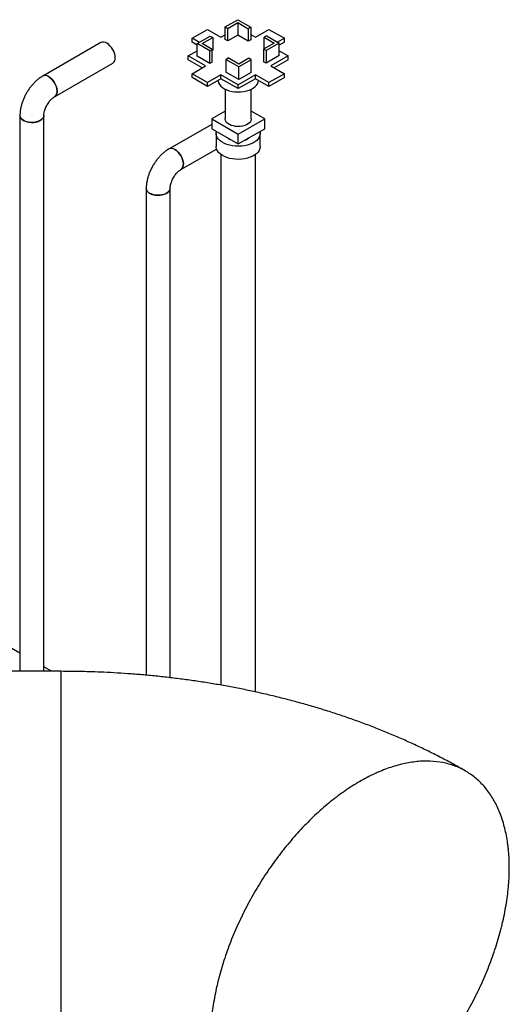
# Model space of a CAD drawing. Header units: millimetres. Extents: x 5 to 589, y 5 to 450.
# Tile 73 of 91: x 399 to 411, y 223 to 246. Entities that reach past the tile are written whole.
import ezdxf

# ---------------------------------------------------------------- set-up
doc = ezdxf.new("R2010")
doc.units = ezdxf.units.MM
doc.layers.add('TRAIT-FORT', color=4, linetype='Continuous', lineweight=25)

msp = doc.modelspace()

# ---------------------------------------------------------------- linework, layer by layer
at = {"layer": 'TRAIT-FORT', "color": 4, "linetype": 'Continuous', "lineweight": 25}
for p, q in [((404.12973, 245.44952), (404.41402, 245.61364)), ((404.18706, 245.41643), (404.41402, 245.54745)), ((404.41402, 245.61364), (404.71024, 245.44264)), ((404.41402, 245.54745), (404.65291, 245.40954)), ((404.41402, 245.54745), (404.41402, 245.26056)), ((403.37867, 245.19242), (403.7284, 245.39431)), ((403.4957, 245.06974), (403.79192, 245.24074)), ((403.7284, 245.39431), (404.03417, 245.21779)), ((403.79192, 245.24074), (403.84925, 245.20765)), ((404.03417, 245.21779), (404.12973, 245.27296)), ((404.12973, 245.44952), (404.18706, 245.41643)), ((404.12973, 245.16263), (404.12973, 245.44952)), ((404.18706, 245.12953), (404.18706, 245.41643)), ((404.41402, 245.26056), (404.18706, 245.12953)), ((404.65291, 245.12265), (404.41402, 245.26056)), ((404.71024, 245.44264), (404.65291, 245.40954)), ((404.65291, 245.40954), (404.65291, 245.12265)), ((404.71024, 245.44264), (404.71024, 245.15575)), ((404.71024, 245.27984), (404.81772, 245.21779)), ((404.81772, 245.21779), (405.1235, 245.39431)), ((405.0719, 245.24763), (405.01457, 245.21453)), ((405.0719, 245.24763), (405.3562, 245.08351)), ((405.1235, 245.39431), (405.47323, 245.19242)), ((401.30838, 245.09273), (399.98848, 244.33076)), ((403.54344, 245.0973), (403.37867, 245.19242)), ((403.37867, 245.10414), (403.37867, 245.19242)), ((403.4957, 245.03658), (403.37867, 245.10414)), ((403.78, 244.90562), (403.4957, 245.06974)), ((403.4957, 244.78285), (403.4957, 245.06974)), ((403.61037, 245.06974), (403.84925, 245.20765)), ((403.83733, 244.93872), (403.61037, 245.06974)), ((403.84925, 245.20765), (403.84925, 244.92075)), ((404.18706, 245.12953), (404.12973, 245.16263)), ((404.71024, 245.15575), (404.65291, 245.12265)), ((405.24153, 245.08351), (405.00264, 244.9456)), ((405.01457, 245.21453), (405.24153, 245.08351)), ((405.01457, 244.95249), (405.01457, 245.21453)), ((405.3562, 245.08351), (405.05998, 244.9125)), ((405.47323, 245.19242), (405.32038, 245.10418)), ((405.47323, 245.10414), (405.3562, 245.03658)), ((405.3562, 244.79662), (405.3562, 245.08351)), ((405.47323, 245.10414), (405.47323, 245.19242)), ((403.29267, 244.78973), (403.4957, 244.90694)), ((403.68444, 244.56356), (403.29267, 244.78973)), ((403.29267, 244.70146), (403.29267, 244.78973)), ((403.78, 244.61873), (403.4957, 244.78285)), ((403.78, 244.90562), (403.83733, 244.93872)), ((403.78, 244.61873), (403.78, 244.90562)), ((403.83733, 244.65182), (403.83733, 244.93872)), ((403.84925, 244.92075), (403.83733, 244.91387)), ((405.05998, 244.9125), (405.00264, 244.9456)), ((405.00264, 244.9456), (405.00264, 244.65871)), ((405.05998, 244.9125), (405.05998, 244.62561)), ((405.3562, 244.79662), (405.05998, 244.62561)), ((405.55923, 244.78973), (405.16745, 244.56356)), ((405.3562, 244.90694), (405.55923, 244.78973)), ((405.55923, 244.70146), (405.55923, 244.78973)), ((400.25873, 243.86263), (401.57863, 244.62459)), ((403.60799, 244.51943), (403.29267, 244.70146)), ((403.37867, 244.38704), (403.68444, 244.56356)), ((403.83733, 244.65182), (403.78, 244.61873)), ((404.14165, 244.71061), (404.19899, 244.74371)), ((404.43787, 244.5396), (404.14165, 244.71061)), ((404.14165, 244.71061), (404.14165, 244.42372)), ((404.43787, 244.6058), (404.19899, 244.74371)), ((404.66484, 244.73682), (404.43787, 244.6058)), ((404.72217, 244.70372), (404.43787, 244.5396)), ((404.72217, 244.70372), (404.66484, 244.73682)), ((404.72217, 244.41683), (404.72217, 244.70372)), ((405.05998, 244.62561), (405.00264, 244.65871)), ((405.16745, 244.56356), (405.47323, 244.38704)), ((405.55923, 244.70146), (405.24391, 244.51943)), ((403.7284, 244.18515), (403.37867, 244.38704)), ((403.37867, 244.29877), (403.37867, 244.38704)), ((404.03417, 244.36167), (403.7284, 244.18515)), ((404.42595, 244.1355), (404.03417, 244.36167)), ((404.03417, 244.27339), (404.03417, 244.36167)), ((404.43787, 244.25271), (404.14165, 244.42372)), ((404.81772, 244.36167), (404.42595, 244.1355)), ((404.43787, 244.25271), (404.43787, 244.5396)), ((404.72217, 244.41683), (404.43787, 244.25271)), ((405.1235, 244.18515), (404.81772, 244.36167)), ((404.81772, 244.27339), (404.81772, 244.36167)), ((405.47323, 244.38704), (405.1235, 244.18515)), ((405.47323, 244.29877), (405.47323, 244.38704)), ((403.7284, 244.09687), (403.37867, 244.29877)), ((404.03417, 244.27339), (403.7284, 244.09687)), ((403.7284, 244.09687), (403.7284, 244.18515)), ((404.42595, 244.04723), (404.03417, 244.27339)), ((404.81772, 244.27339), (404.42595, 244.04723)), ((404.42595, 244.04723), (404.42595, 244.1355)), ((405.1235, 244.09687), (404.81772, 244.27339)), ((405.47323, 244.29877), (405.1235, 244.09687)), ((405.1235, 244.09687), (405.1235, 244.18515)), ((404.12865, 244.03578), (404.12865, 243.35722)), ((404.12865, 244.03578), (404.12865, 243.35722)), ((404.72325, 243.35722), (404.72325, 244.03578)), ((404.72325, 243.35722), (404.72325, 244.03578)), ((404.12865, 243.53312), (403.82395, 243.35722)), ((405.02794, 243.35722), (404.72325, 243.53312)), ((399.47111, 243.43467), (399.47111, 230.80552)), ((400.01165, 230.80552), (400.01165, 243.43467)), ((403.82395, 243.23517), (402.85513, 242.67588)), ((403.82395, 243.35722), (404.42595, 243.00969)), ((403.82395, 243.35722), (403.82395, 243.13653)), ((404.42595, 243.00969), (405.02794, 243.35722)), ((405.02794, 243.13653), (405.02794, 243.35722)), ((403.82395, 243.13653), (404.42595, 242.78901)), ((403.92595, 243.02619), (403.92595, 242.72826)), ((403.92595, 243.02619), (403.92595, 242.72826)), ((404.42595, 242.78901), (405.02794, 243.13653)), ((404.42595, 242.78901), (404.42595, 243.00969)), ((404.92595, 242.72826), (404.92595, 243.02619)), ((404.92595, 242.72826), (404.92595, 243.02619)), ((403.12537, 242.20775), (403.93457, 242.67489)), ((404.03406, 242.549), (404.03406, 230.49112)), ((404.81784, 230.33735), (404.81784, 242.549)), ((402.33776, 241.77979), (402.33776, 230.71708)), ((402.8783, 230.66115), (402.8783, 241.77979)), ((399.47111, 231.22063), (398.70232, 231.66444)), ((400.19017, 230.80552), (400.01165, 230.90858)), ((400.40244, 230.80552), (397.07538, 230.80552)), ((400.40244, 230.80552), (400.40244, 221.21093))]:
    msp.add_line(p, q, dxfattribs=at)
at = {"layer": 'TRAIT-FORT', "color": 4, "linetype": 'Continuous', "lineweight": 25, "flags": 128}
for points in [[(401.57863, 244.62459), (401.58794, 244.63076), (401.60901, 244.65277), (401.62411, 244.68222), (401.63267, 244.71805), (401.6344, 244.75896), (401.62923, 244.80347), (401.61735, 244.84998), (401.59918, 244.8968), (401.57539, 244.94225), (401.54683, 244.98467), (401.51453, 245.02254), (401.47967, 245.05448), (401.44351, 245.07935)], [(400.1236, 244.31738), (400.15977, 244.29252), (400.19463, 244.26057), (400.22692, 244.2227), (400.25548, 244.18028), (400.27927, 244.13484), (400.29744, 244.08802), (400.30932, 244.04151), (400.31449, 243.997), (400.31277, 243.95609), (400.3042, 243.92026), (400.28911, 243.89081), (400.26803, 243.8688), (400.25873, 243.86263)], [(400.25935, 243.86299), (400.26803, 243.8688), (400.28911, 243.89081), (400.3042, 243.92026), (400.31277, 243.95609), (400.31449, 243.997), (400.30932, 244.04151), (400.29744, 244.08802), (400.27927, 244.13484), (400.25548, 244.18028), (400.22692, 244.2227), (400.19463, 244.26057), (400.15977, 244.29252), (400.1236, 244.31738)], [(403.96653, 244.23435), (403.9684, 244.21383), (403.97938, 244.17562), (403.99987, 244.13875), (404.02945, 244.104), (404.06748, 244.0721), (404.11314, 244.04374), (404.16548, 244.01951), (404.22336, 243.99995), (404.28556, 243.98546), (404.35076, 243.97635), (404.41756, 243.97282), (404.48453, 243.97494), (404.55026, 243.98267), (404.61334, 243.99584), (404.67242, 244.01417), (404.72625, 244.03727), (404.77368, 244.06465), (404.8137, 244.09573), (404.84546, 244.12984), (404.86827, 244.16625), (404.88166, 244.20419), (404.88536, 244.23435)], [(400.01165, 243.43467), (400.00974, 243.41615), (399.99882, 243.38716), (399.97859, 243.3599), (399.94979, 243.33533), (399.91346, 243.31436), (399.87091, 243.29773), (399.82367, 243.28606), (399.77347, 243.27975), (399.7221, 243.27905), (399.67143, 243.28396), (399.62329, 243.29433), (399.57941, 243.30977), (399.54139, 243.32972), (399.5106, 243.35347), (399.48815, 243.38015), (399.47485, 243.4088), (399.47111, 243.43467)], [(399.55027, 243.32435), (399.58989, 243.30546), (399.63499, 243.29125), (399.68393, 243.28221), (399.73495, 243.27869), (399.7862, 243.28081), (399.83583, 243.28849), (399.88205, 243.30145), (399.92318, 243.31922), (399.95774, 243.34117), (399.98449, 243.3665), (400.00244, 243.39429), (400.01096, 243.42354), (400.01165, 243.43461)], [(404.72325, 243.35722), (404.71959, 243.33037), (404.70656, 243.30053), (404.68452, 243.27252), (404.65417, 243.24723), (404.61648, 243.22547), (404.57267, 243.20795), (404.52414, 243.19522), (404.47246, 243.1877), (404.41928, 243.18563), (404.36631, 243.18908), (404.31527, 243.19793), (404.26778, 243.2119), (404.22537, 243.23054), (404.18941, 243.25325), (404.16105, 243.2793), (404.14121, 243.30786), (404.13052, 243.338), (404.12865, 243.35722)], [(404.72325, 243.35722), (404.71959, 243.33037), (404.70656, 243.30053), (404.68452, 243.27252), (404.65417, 243.24723), (404.61648, 243.22547), (404.57267, 243.20795), (404.52414, 243.19522), (404.47246, 243.1877), (404.41928, 243.18563), (404.36631, 243.18908), (404.31527, 243.19793), (404.26778, 243.2119), (404.22537, 243.23054), (404.18941, 243.25325), (404.16105, 243.2793), (404.14121, 243.30786), (404.13052, 243.338), (404.12865, 243.35722)], [(404.91912, 243.07371), (404.92222, 243.06136), (404.92587, 243.02115), (404.91979, 242.98103), (404.9041, 242.9418), (404.8791, 242.9042), (404.84528, 242.86898), (404.8033, 242.83682), (404.75398, 242.80835), (404.69827, 242.78411), (404.63726, 242.76459), (404.57213, 242.75016), (404.50417, 242.7411), (404.43467, 242.73759), (404.36501, 242.7397), (404.29654, 242.74738), (404.23058, 242.76049), (404.16843, 242.77877), (404.11129, 242.80187), (404.06027, 242.82933), (404.01637, 242.86063), (403.98044, 242.89515), (403.95319, 242.93221), (403.93513, 242.97111), (403.92663, 243.01108), (403.92785, 243.05134), (403.93277, 243.07371)], [(404.91912, 243.07371), (404.92222, 243.06136), (404.92587, 243.02115), (404.91979, 242.98103), (404.9041, 242.9418), (404.8791, 242.9042), (404.84528, 242.86898), (404.8033, 242.83682), (404.75398, 242.80835), (404.69827, 242.78411), (404.63726, 242.76459), (404.57213, 242.75016), (404.50417, 242.7411), (404.43467, 242.73759), (404.36501, 242.7397), (404.29654, 242.74738), (404.23058, 242.76049), (404.16843, 242.77877), (404.11129, 242.80187), (404.06027, 242.82933), (404.01637, 242.86063), (403.98044, 242.89515), (403.95319, 242.93221), (403.93513, 242.97111), (403.92663, 243.01108), (403.92785, 243.05134), (403.93277, 243.07371)], [(404.58674, 242.88183), (404.59525, 242.88511), (404.63617, 242.90483)], [(404.63617, 242.90483), (404.67033, 242.92845), (404.67601, 242.93336)], [(403.126, 242.20811), (403.13468, 242.21392), (403.15576, 242.23593), (403.17085, 242.26538), (403.17941, 242.30121), (403.18114, 242.34211), (403.17597, 242.38663), (403.16409, 242.43314), (403.14592, 242.47996), (403.12213, 242.5254), (403.09357, 242.56782), (403.06128, 242.60569), (403.02642, 242.63763), (402.99025, 242.6625)], [(402.99025, 242.6625), (403.02642, 242.63763), (403.06128, 242.60569), (403.09357, 242.56782), (403.12213, 242.5254), (403.14592, 242.47996), (403.16409, 242.43314), (403.17597, 242.38663), (403.18114, 242.34211), (403.17941, 242.30121), (403.17085, 242.26538), (403.15576, 242.23593), (403.13468, 242.21392), (403.12537, 242.20775)], [(404.92595, 242.72826), (404.92587, 242.72322), (404.91979, 242.68311), (404.9041, 242.64387), (404.8791, 242.60627), (404.84528, 242.57105), (404.8033, 242.53889), (404.75398, 242.51042), (404.69827, 242.48618), (404.63726, 242.46666), (404.57213, 242.45223), (404.50417, 242.44317), (404.43467, 242.43966), (404.36501, 242.44177), (404.29654, 242.44945), (404.23058, 242.46256), (404.16843, 242.48084), (404.11129, 242.50394), (404.06027, 242.53141), (404.01637, 242.5627), (403.98044, 242.59722), (403.95319, 242.63429), (403.93513, 242.67318), (403.92663, 242.71315), (403.92595, 242.72826)], [(404.92595, 242.72826), (404.92587, 242.72322), (404.91979, 242.68311), (404.9041, 242.64387), (404.8791, 242.60627), (404.84528, 242.57105), (404.8033, 242.53889), (404.75398, 242.51042), (404.69827, 242.48618), (404.63726, 242.46666), (404.57213, 242.45223), (404.50417, 242.44317), (404.43467, 242.43966), (404.36501, 242.44177), (404.29654, 242.44945), (404.23058, 242.46256), (404.16843, 242.48084), (404.11129, 242.50394), (404.06027, 242.53141), (404.01637, 242.5627), (403.98044, 242.59722), (403.95319, 242.63429), (403.93513, 242.67318), (403.92663, 242.71315), (403.92595, 242.72826)], [(402.8783, 241.77979), (402.87639, 241.76127), (402.86547, 241.73228), (402.84524, 241.70502), (402.81644, 241.68045), (402.78011, 241.65948), (402.73756, 241.64285), (402.69032, 241.63118), (402.64012, 241.62487), (402.58875, 241.62416), (402.53808, 241.62908), (402.48994, 241.63945), (402.44606, 241.65489), (402.40804, 241.67484), (402.37725, 241.69858), (402.3548, 241.72527), (402.3415, 241.75392), (402.33776, 241.77979)], [(402.41692, 241.66946), (402.45654, 241.65058), (402.50164, 241.63636), (402.55058, 241.62733), (402.6016, 241.62381), (402.65285, 241.62593), (402.70248, 241.6336), (402.7487, 241.64656), (402.78983, 241.66434), (402.82439, 241.68629), (402.85114, 241.71162), (402.86909, 241.73941), (402.87761, 241.76866), (402.8783, 241.77972)]]:
    msp.add_lwpolyline(points, dxfattribs=at)
at = {"layer": 'TRAIT-FORT', "color": 4, "linetype": 'Continuous', "lineweight": 25}
for centre, radius, start, end in [((401.36499, 244.97538), 0.13029, 52.939816, 115.749726), ((400.04513, 244.21358), 0.13013, 52.913282, 116.01809), ((400.04467, 244.20924), 0.13389, 53.874508, 114.815034), ((399.60445, 243.44679), 0.13389, 185.209987, 246.131477), ((404.3606, 243.15024), 0.28488, 229.579446, 250.425931), ((402.91178, 242.5587), 0.13013, 52.913282, 116.01809), ((402.91132, 242.55436), 0.13389, 53.874508, 114.815034), ((402.4711, 241.79191), 0.13389, 185.209987, 246.131477)]:
    msp.add_arc(centre, radius, start, end, dxfattribs=at)
for points, knots in [([(399.98848, 244.33076), (399.97577, 244.32314), (399.94113, 244.30235), (399.88662, 244.2627), (399.82602, 244.21064), (399.7688, 244.15281), (399.7154, 244.09007), (399.66624, 244.02311), (399.62168, 243.95259), (399.58207, 243.87912), (399.54777, 243.80327), (399.51915, 243.72562), (399.49656, 243.64667), (399.48062, 243.56697), (399.47233, 243.49605), (399.47146, 243.45224), (399.47111, 243.43467)], [0, 0, 0, 0, 0.04369718, 0.11912791, 0.1945756, 0.26989938, 0.34492379, 0.41966279, 0.49423795, 0.56882584, 0.64360038, 0.71873573, 0.79444347, 0.87090698, 0.94822836, 1, 1, 1, 1]), ([(400.01165, 243.43467), (400.01173, 243.43943), (400.01195, 243.45299), (400.01479, 243.48038), (400.02196, 243.51734), (400.03362, 243.55839), (400.04987, 243.60198), (400.07055, 243.6466), (400.09516, 243.6906), (400.12292, 243.7324), (400.15274, 243.77053), (400.18337, 243.80376), (400.21324, 243.83103), (400.23895, 243.85061), (400.25283, 243.85904), (400.25873, 243.86263)], [0, 0, 0, 0, 0.04146882, 0.11811687, 0.19642408, 0.27683726, 0.35908009, 0.44269731, 0.52714576, 0.61185049, 0.69607942, 0.77926175, 0.86094783, 0.94085602, 1, 1, 1, 1]), ([(402.85513, 242.67588), (402.84242, 242.66826), (402.80777, 242.64746), (402.75327, 242.60781), (402.69267, 242.55576), (402.63545, 242.49793), (402.58204, 242.43519), (402.53288, 242.36823), (402.48833, 242.29771), (402.44872, 242.22423), (402.41442, 242.14839), (402.3858, 242.07074), (402.36321, 241.99179), (402.34727, 241.91209), (402.33898, 241.84116), (402.33811, 241.79736), (402.33776, 241.77979)], [0, 0, 0, 0, 0.04369718, 0.11912791, 0.1945756, 0.26989938, 0.34492379, 0.41966279, 0.49423795, 0.56882584, 0.64360038, 0.71873573, 0.79444347, 0.87090698, 0.94822836, 1, 1, 1, 1]), ([(402.8783, 241.77979), (402.87838, 241.78455), (402.8786, 241.79811), (402.88144, 241.8255), (402.88861, 241.86246), (402.90027, 241.90351), (402.91652, 241.9471), (402.93719, 241.99172), (402.96181, 242.03572), (402.98957, 242.07752), (403.01939, 242.11564), (403.05002, 242.14888), (403.07989, 242.17615), (403.1056, 242.19572), (403.11947, 242.20416), (403.12537, 242.20775)], [0, 0, 0, 0, 0.04146882, 0.11811687, 0.19642408, 0.27683726, 0.35908009, 0.44269731, 0.52714576, 0.61185049, 0.69607942, 0.77926175, 0.86094783, 0.94085602, 1, 1, 1, 1]), ([(409.58488, 228.54022), (409.50108, 228.5882), (409.32776, 228.68741), (409.04838, 228.83645), (408.7588, 228.98346), (408.4644, 229.12454), (408.17681, 229.2552), (407.88547, 229.38051), (407.5906, 229.50048), (407.29244, 229.61508), (406.99118, 229.72432), (406.68704, 229.8282), (406.3802, 229.92673), (406.07086, 230.01992), (405.7592, 230.10778), (405.44541, 230.19033), (405.12967, 230.26759), (404.81215, 230.33958), (404.49306, 230.40631), (404.1726, 230.46779), (403.85098, 230.52405), (403.52847, 230.57509), (403.20537, 230.62093), (402.88208, 230.66159), (402.55919, 230.69706), (402.23766, 230.72734), (401.91929, 230.75243), (401.60838, 230.77224), (401.31602, 230.78663), (401.06276, 230.79576), (400.8354, 230.80146), (400.62278, 230.80487), (400.4756, 230.8053), (400.40244, 230.80552)], [0, 0, 0, 0, 0.03216122, 0.0665145, 0.10480568, 0.1391794, 0.17353925, 0.20787095, 0.24216474, 0.27641246, 0.31060743, 0.3447443, 0.37881889, 0.412828, 0.44676916, 0.48064046, 0.51444027, 0.54816692, 0.58181832, 0.61539145, 0.64888157, 0.68228106, 0.71557734, 0.74874935, 0.78176056, 0.81454417, 0.84696778, 0.87873424, 0.90902663, 0.93565585, 0.95546854, 0.97786462, 1, 1, 1, 1]), ([(400.40244, 230.80156), (400.40244, 230.80164), (400.40244, 230.80186), (400.40244, 230.76318), (400.40244, 230.69144), (400.40244, 230.58423), (400.40244, 230.44472), (400.40244, 230.27388), (400.40244, 230.07415), (400.40244, 229.84335), (400.40244, 229.58545), (400.40244, 229.30275), (400.40244, 228.99859), (400.40244, 228.66995), (400.40244, 228.32293), (400.40244, 227.96033), (400.40244, 227.58604), (400.40244, 227.19657), (400.40244, 226.79943), (400.40244, 226.39768), (400.40244, 225.99546), (400.40244, 225.5891), (400.40244, 225.18669), (400.40244, 224.79114), (400.40244, 224.40635), (400.40244, 224.02888), (400.40244, 223.71057), (400.40244, 223.44731), (400.40244, 223.30837), (400.40244, 223.2388)], [0, 0, 0, 0, 0.02594296, 0.06400972, 0.10236057, 0.14098422, 0.18025898, 0.21832575, 0.25665924, 0.29530025, 0.33457501, 0.37265036, 0.41099696, 0.44961628, 0.48889104, 0.5269578, 0.5652913, 0.6039323, 0.64320707, 0.68127383, 0.71962468, 0.75824833, 0.79752309, 0.83559844, 0.87394504, 0.91256436, 0.95183912, 0.97588619, 1, 1, 1, 1]), ([(410.57905, 226.34421), (410.57905, 226.21483), (410.57351, 226.08334), (410.55175, 225.81629), (410.53553, 225.68073), (410.49245, 225.40557), (410.46561, 225.26597), (410.42526, 225.08889), (410.41685, 225.05334), (410.39934, 224.98199), (410.39023, 224.94613), (410.36195, 224.83853), (410.34188, 224.76688), (410.27804, 224.55215), (410.23068, 224.40929), (410.12655, 224.12417), (410.06977, 223.98191), (409.97748, 223.76896), (409.94552, 223.69805), (409.89577, 223.5918), (409.87889, 223.5564), (409.8445, 223.48565), (409.82699, 223.45025), (409.73833, 223.2743), (409.66369, 223.1362), (409.50722, 222.8652), (409.42539, 222.73229), (409.25455, 222.47162), (409.16555, 222.34387), (409.04969, 222.1875), (409.02629, 222.15639), (408.97902, 222.09451), (408.95517, 222.06376), (408.88332, 221.97253), (408.83488, 221.91289), (408.68802, 221.73746), (408.58804, 221.62515), (408.38397, 221.40965), (408.2799, 221.30647), (408.12067, 221.15863), (408.06707, 221.11052), (407.95883, 221.01664), (407.90406, 220.97079), (407.73987, 220.83826), (407.63012, 220.75613), (407.41006, 220.60401), (407.29974, 220.534), (407.07854, 220.40613), (406.96765, 220.34827), (406.82868, 220.28374), (406.80083, 220.27121), (406.74529, 220.24703), (406.71761, 220.23539), (406.63488, 220.20177), (406.58012, 220.18112), (406.41698, 220.12438), (406.30975, 220.09346), (406.09831, 220.04531), (405.9941, 220.02808), (405.8401, 220.01265), (405.78915, 220.00926), (405.71331, 220.00682), (405.68811, 220.00646), (405.63816, 220.00662), (405.61339, 220.00715), (405.49054, 220.01199), (405.39548, 220.02291), (405.21164, 220.05848), (405.12287, 220.08314), (404.95163, 220.14627), (404.86916, 220.18474), (404.77016, 220.24174), (404.75058, 220.25358), (404.71204, 220.27802), (404.69306, 220.29064), (404.63696, 220.32967), (404.60069, 220.35725), (404.49523, 220.44464), (404.42936, 220.50907), (404.30646, 220.65014), (404.24941, 220.7268), (404.1706, 220.85114), (404.14545, 220.89415), (404.09747, 220.98337), (404.07483, 221.0292), (404.0109, 221.17027), (403.97357, 221.2691), (403.90928, 221.47609), (403.88232, 221.58426), (403.84971, 221.75359), (403.84016, 221.81122), (403.82781, 221.89945), (403.82403, 221.92916), (403.81713, 221.98919), (403.81402, 222.01953), (403.80018, 222.17243), (403.79465, 222.29828), (403.79465, 222.55704), (403.80018, 222.68853), (403.82194, 222.95558), (403.83817, 223.09114), (403.88124, 223.3663), (403.90809, 223.5059), (403.94844, 223.68298), (403.95685, 223.71853), (403.97436, 223.78988), (403.98347, 223.82574), (404.01174, 223.93333), (404.03182, 224.00499), (404.09566, 224.21972), (404.14302, 224.36258), (404.24715, 224.6477), (404.30392, 224.78996), (404.39622, 225.00291), (404.42817, 225.07382), (404.47792, 225.18007), (404.49481, 225.21547), (404.52919, 225.28622), (404.54671, 225.32162), (404.63537, 225.49757), (404.71001, 225.63566), (404.86648, 225.90667), (404.94831, 226.03958), (405.11914, 226.30025), (405.20815, 226.428), (405.324, 226.58437), (405.3474, 226.61548), (405.39468, 226.67736), (405.41853, 226.70811), (405.49038, 226.79934), (405.53881, 226.85898), (405.68568, 227.03441), (405.78566, 227.14672), (405.98972, 227.36222), (406.0938, 227.4654), (406.25303, 227.61323), (406.30662, 227.66135), (406.41487, 227.75523), (406.46964, 227.80107), (406.63382, 227.93361), (406.74357, 228.01573), (406.96364, 228.16786), (407.07395, 228.23786), (407.29516, 228.36573), (407.40604, 228.4236), (407.54502, 228.48813), (407.57287, 228.50066), (407.62841, 228.52484), (407.65608, 228.53648), (407.73881, 228.5701), (407.79358, 228.59075), (407.95672, 228.64749), (408.06395, 228.6784), (408.27539, 228.72655), (408.37959, 228.74379), (408.5336, 228.75921), (408.58455, 228.76261), (408.66038, 228.76505), (408.68559, 228.76541), (408.73554, 228.76525), (408.76031, 228.76472), (408.88316, 228.75988), (408.97822, 228.74896), (409.16205, 228.71339), (409.25083, 228.68873), (409.42207, 228.6256), (409.50453, 228.58713), (409.60354, 228.53013), (409.62312, 228.51829), (409.66165, 228.49385), (409.68063, 228.48123), (409.73673, 228.4422), (409.773, 228.41462), (409.87847, 228.32723), (409.94433, 228.2628), (410.06724, 228.12173), (410.12429, 228.04507), (410.2031, 227.92073), (410.22824, 227.87771), (410.27623, 227.7885), (410.29886, 227.74267), (410.3628, 227.6016), (410.40013, 227.50277), (410.46442, 227.29578), (410.49138, 227.18761), (410.52398, 227.01828), (410.53354, 226.96065), (410.54589, 226.87242), (410.54967, 226.84271), (410.55656, 226.78268), (410.55967, 226.75234), (410.57351, 226.59944), (410.57905, 226.47359), (410.57905, 226.34421)], [0, 0, 0, 0, 0.015625, 0.015625, 0.03125, 0.03125, 0.046875, 0.046875, 0.05078125, 0.05078125, 0.0546875, 0.0546875, 0.0625, 0.0625, 0.078125, 0.078125, 0.09375, 0.09375, 0.1015625, 0.1015625, 0.10546875, 0.10546875, 0.109375, 0.109375, 0.125, 0.125, 0.140625, 0.140625, 0.15625, 0.15625, 0.16015625, 0.16015625, 0.1640625, 0.1640625, 0.171875, 0.171875, 0.1875, 0.1875, 0.203125, 0.203125, 0.2109375, 0.2109375, 0.21875, 0.21875, 0.234375, 0.234375, 0.25, 0.25, 0.265625, 0.265625, 0.26953125, 0.26953125, 0.2734375, 0.2734375, 0.28125, 0.28125, 0.296875, 0.296875, 0.3125, 0.3125, 0.3203125, 0.3203125, 0.32421875, 0.32421875, 0.328125, 0.328125, 0.34375, 0.34375, 0.359375, 0.359375, 0.375, 0.375, 0.37890625, 0.37890625, 0.3828125, 0.3828125, 0.390625, 0.390625, 0.40625, 0.40625, 0.421875, 0.421875, 0.4296875, 0.4296875, 0.4375, 0.4375, 0.453125, 0.453125, 0.46875, 0.46875, 0.4765625, 0.4765625, 0.48046875, 0.48046875, 0.484375, 0.484375, 0.5, 0.5, 0.515625, 0.515625, 0.53125, 0.53125, 0.546875, 0.546875, 0.55078125, 0.55078125, 0.5546875, 0.5546875, 0.5625, 0.5625, 0.578125, 0.578125, 0.59375, 0.59375, 0.6015625, 0.6015625, 0.60546875, 0.60546875, 0.609375, 0.609375, 0.625, 0.625, 0.640625, 0.640625, 0.65625, 0.65625, 0.66015625, 0.66015625, 0.6640625, 0.6640625, 0.671875, 0.671875, 0.6875, 0.6875, 0.703125, 0.703125, 0.7109375, 0.7109375, 0.71875, 0.71875, 0.734375, 0.734375, 0.75, 0.75, 0.765625, 0.765625, 0.76953125, 0.76953125, 0.7734375, 0.7734375, 0.78125, 0.78125, 0.796875, 0.796875, 0.8125, 0.8125, 0.8203125, 0.8203125, 0.82421875, 0.82421875, 0.828125, 0.828125, 0.84375, 0.84375, 0.859375, 0.859375, 0.875, 0.875, 0.87890625, 0.87890625, 0.8828125, 0.8828125, 0.890625, 0.890625, 0.90625, 0.90625, 0.921875, 0.921875, 0.9296875, 0.9296875, 0.9375, 0.9375, 0.953125, 0.953125, 0.96875, 0.96875, 0.9765625, 0.9765625, 0.98046875, 0.98046875, 0.984375, 0.984375, 1, 1, 1, 1])]:
    msp.add_open_spline(points, degree=3, knots=knots, dxfattribs=at)

doc.saveas('drawing.dxf')
